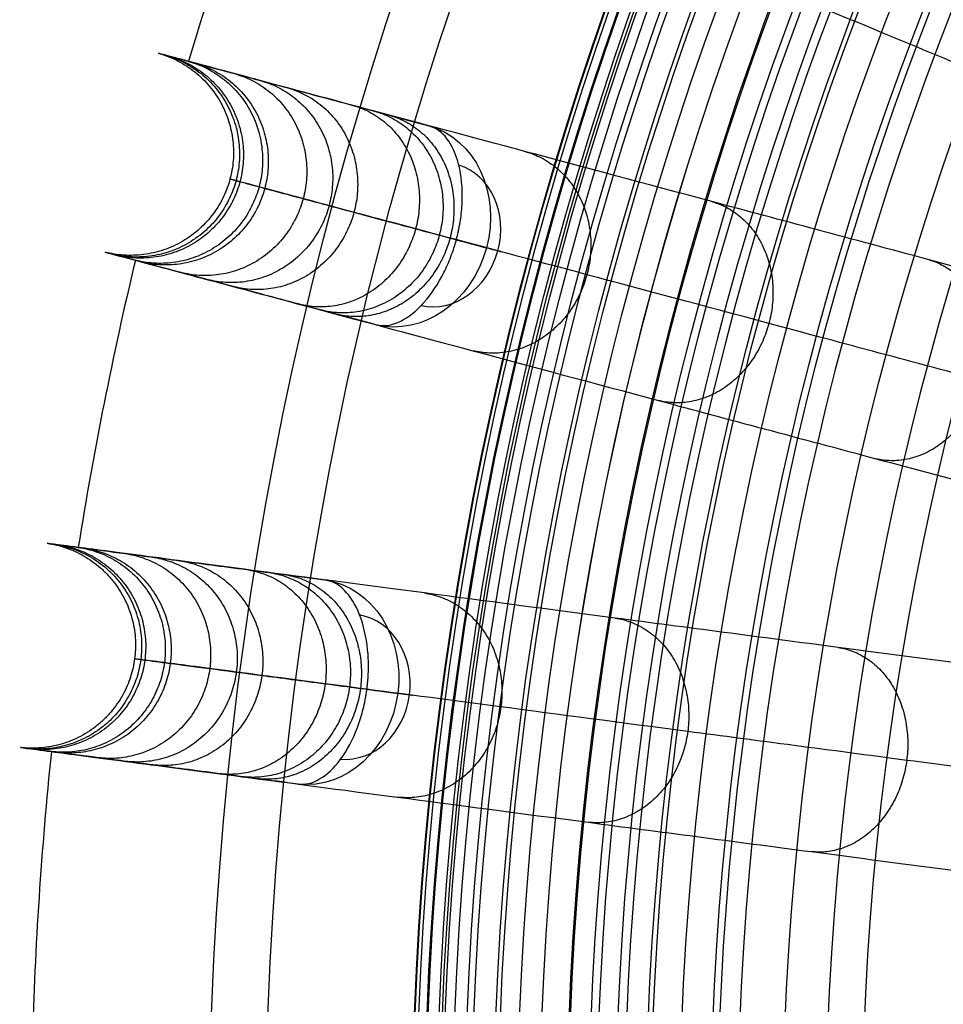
# Model space of a CAD drawing. Header units: millimetres. Extents: x -683 to -355, y -164 to 164.
# Tile 15 of 47: x -682 to -643, y 6 to 48. Entities that reach past the tile are written whole.
import ezdxf

# ---------------------------------------------------------------- set-up
doc = ezdxf.new("R2010")
doc.units = ezdxf.units.MM
doc.layers.add('Ø30', color=7, linetype='Continuous', true_color=0xc80000)

msp = doc.modelspace()

# ---------------------------------------------------------------- linework, layer by layer
at = {"layer": 'Ø30'}
for centre, radius in [((-518.913, 0, 247.279), 155.372), ((-518.913, 0, 244.802), 152.959), ((-518.913, 0, 163.153), 146.693), ((-518.913, 0, 157.442), 146.667), ((-518.913, 0, 167.582), 146.509), ((-518.913, 0, 171.92), 146.154), ((-518.913, 0, 149.261), 146.109), ((-518.913, 0, 176.142), 145.636), ((-518.913, 0, 144.531), 145.497), ((-518.913, 0, 220.268), 145.377), ((-518.913, 0, 180.221), 144.963), ((-518.913, 0, 138.679), 144.436), ((-518.913, 0, 184.133), 144.148), ((-518.913, 0, 187.85), 143.203), ((-518.913, 0, 132.703), 143.013), ((-518.913, 0, 191.174), 142.198), ((-518.913, 0, 126.678), 141.241), ((-518.913, 0, 193.92), 141.238), ((-518.913, 0, 196.939), 140.019), ((-518.913, 0, 120.62), 139.131), ((-518.913, 0, 199.549), 138.797), ((-518.913, 0, 201.094), 137.981), ((-518.913, 0, 114.533), 136.687), ((-518.913, 0, 203.795), 136.485), ((-518.913, 0, 233.043), 135.245), ((-518.913, 0, 108.426), 133.919), ((-518.913, 0, 204.972), 133.63), ((-518.913, 0, 102.304), 130.835), ((-518.913, 0, 96.176), 127.445)]:
    msp.add_circle(centre, radius, dxfattribs=at)
at = {"layer": 'Ø30', "extrusion": (0, 0, -1)}
for centre, radius in [((518.913, 0, -264.322), 140.09), ((518.913, 0, -264.322), 137.615), ((518.913, 0, -263.15), 132.777), ((518.913, 0, -259.893), 129.011)]:
    msp.add_circle(centre, radius, dxfattribs=at)
at = {"layer": 'Ø30'}
for start, end in [(159.04858, 163.45142), (166.54858, 170.95142), (174.04858, 178.45142)]:
    msp.add_arc((-518.913, 0, 142.413), 162.998, start, end, dxfattribs=at)
at = {"layer": 'Ø30', "extrusion": (-0.499105, 0.133735, -0.85616)}
for start, end in [(180.7094, 270), (270, 359.2906)]:
    msp.add_arc((134.305, 668.824, 156.667), 4.405, start, end, dxfattribs=at)
at = {"layer": 'Ø30', "extrusion": (0.499105, -0.133735, 0.85616)}
for start, end in [(270, 357.784), (182.216, 270)]:
    msp.add_arc((-134.305, 668.824, -153.552), 3.115, start, end, dxfattribs=at)
at = {"layer": 'Ø30', "extrusion": (0.258819, 0.965926, 1.65038e-15)}
msp.add_arc((653.572, 211.457, -134.305), 4.405, 123.6054, 211.114, dxfattribs=at)
at = {"layer": 'Ø30', "extrusion": (-0.512291, 0.067444, -0.85616)}
for start, end in [(180.7094, 270), (270, 359.2906)]:
    msp.add_arc((67.732, 680.162, 163.51), 4.405, start, end, dxfattribs=at)
at = {"layer": 'Ø30', "extrusion": (0.512291, -0.067444, 0.85616)}
for start, end in [(270, 357.784), (182.216, 270)]:
    msp.add_arc((-67.732, 680.162, -160.394), 3.115, start, end, dxfattribs=at)
at = {"layer": 'Ø30', "extrusion": (0.130526, 0.991445, 4.1498e-16)}
msp.add_arc((666.814, 211.457, -67.732), 4.405, 123.6054, 211.114, dxfattribs=at)
at = {"layer": 'Ø30'}
for points, knots in [([(-598.025, 45.676, 29.551), (-601.802, 47.856, 33.903), (-609.11, 52.075, 42.712), (-619.337, 57.98, 56.38), (-628.617, 63.338, 70.346), (-636.826, 68.077, 84.559), (-643.844, 72.129, 98.973), (-649.551, 75.424, 113.539), (-653.83, 77.894, 128.214), (-656.249, 79.291, 141.261), (-657.287, 79.891, 152.546), (-657.517, 80.023, 161.997), (-657.137, 79.804, 171.216), (-656.193, 79.259, 180.072), (-654.73, 78.414, 188.427), (-652.798, 77.299, 196.142), (-650.806, 76.149, 202.034), (-649.016, 75.115, 206.287), (-648.066, 74.567, 208.246), (-647.577, 74.285, 209.181)], [0, 0, 0, 0, 21.206687, 42.000163, 62.298384, 82.041442, 101.198015, 119.773444, 137.819283, 155.44352, 166.748088, 177.876049, 188.747485, 199.274348, 209.364632, 218.926927, 227.876161, 232.097972, 236.141838, 236.141838, 236.141838, 236.141838]), ([(-653.006, 72.332, 211.429), (-653.536, 72.638, 210.414), (-654.039, 72.928, 209.376), (-654.514, 73.203, 208.325), (-655.011, 73.49, 207.228), (-655.481, 73.761, 206.112), (-655.924, 74.017, 204.984), (-656.394, 74.288, 203.789), (-656.836, 74.544, 202.577), (-657.667, 75.024, 200.134), (-658.058, 75.249, 198.899), (-658.424, 75.46, 197.657), (-659.206, 75.912, 195.004), (-659.883, 76.303, 192.296), (-660.463, 76.638, 189.576), (-661.076, 76.991, 186.703), (-661.586, 77.286, 183.79), (-661.998, 77.524, 180.871), (-662.429, 77.772, 177.824), (-662.756, 77.962, 174.749), (-662.985, 78.094, 171.673), (-663.221, 78.23, 168.495), (-663.352, 78.306, 165.301), (-663.38, 78.322, 162.112), (-663.409, 78.339, 158.847), (-663.33, 78.293, 155.576), (-663.142, 78.184, 152.318), (-662.95, 78.074, 149.008), (-662.646, 77.898, 145.703), (-662.225, 77.655, 142.422), (-662.225, 77.655, 142.419), (-662.225, 77.655, 142.416), (-662.224, 77.655, 142.413), (-661.568, 77.276, 137.295), (-660.629, 76.734, 132.235), (-659.446, 76.05, 127.246), (-658.234, 75.351, 122.135), (-656.768, 74.504, 117.108), (-655.091, 73.536, 112.177), (-653.365, 72.54, 107.102), (-651.415, 71.413, 102.125), (-649.285, 70.184, 97.259), (-647.089, 68.916, 92.242), (-644.697, 67.535, 87.33), (-642.154, 66.067, 82.537), (-639.533, 64.553, 77.597), (-636.741, 62.942, 72.765), (-633.822, 61.256, 68.054), (-630.821, 59.524, 63.21), (-627.672, 57.706, 58.473), (-624.415, 55.826, 53.854), (-621.079, 53.899, 49.123), (-617.615, 51.899, 44.496), (-614.059, 49.846, 39.983), (-610.432, 47.752, 35.38), (-606.694, 45.594, 30.877), (-602.878, 43.391, 26.484)], [0, 0, 0, 0, 4.040828, 4.040828, 4.040828, 8.259644, 8.259644, 8.259644, 12.731241, 12.731241, 17.203384, 17.203384, 17.203384, 26.762643, 26.762643, 26.762643, 36.850305, 36.850305, 36.850305, 47.374726, 47.374726, 47.374726, 58.243746, 58.243746, 58.243746, 69.369292, 69.369292, 69.369292, 80.671791, 80.671791, 80.671791, 80.681377, 80.681377, 80.681377, 98.298559, 98.298559, 98.298559, 116.345926, 116.345926, 116.345926, 134.921722, 134.921722, 134.921722, 154.078377, 154.078377, 154.078377, 173.820712, 173.820712, 173.820712, 194.117895, 194.117895, 194.117895, 214.910076, 214.910076, 214.910076, 236.114875, 236.114875, 236.114875, 236.114875]), ([(-604.452, 40.199, 26.484), (-608.523, 41.886, 30.877), (-612.511, 43.537, 35.38), (-616.38, 45.14, 39.983), (-620.173, 46.711, 44.496), (-623.869, 48.242, 49.123), (-627.428, 49.716, 53.854), (-630.902, 51.155, 58.473), (-634.261, 52.547, 63.21), (-637.463, 53.873, 68.054), (-640.577, 55.163, 72.765), (-643.555, 56.396, 77.597), (-646.351, 57.555, 82.537), (-649.065, 58.679, 87.33), (-651.617, 59.736, 92.242), (-653.959, 60.706, 97.259), (-656.231, 61.647, 102.125), (-658.312, 62.509, 107.102), (-660.153, 63.271, 112.177), (-661.942, 64.012, 117.108), (-663.506, 64.66, 122.135), (-664.799, 65.196, 127.246), (-666.061, 65.719, 132.235), (-667.063, 66.134, 137.295), (-667.763, 66.424, 142.413), (-667.763, 66.424, 142.416), (-667.764, 66.424, 142.419), (-667.764, 66.424, 142.422), (-668.213, 66.61, 145.703), (-668.537, 66.744, 149.008), (-668.741, 66.829, 152.318), (-668.942, 66.912, 155.576), (-669.027, 66.947, 158.847), (-668.996, 66.934, 162.112), (-668.966, 66.922, 165.301), (-668.826, 66.864, 168.495), (-668.574, 66.76, 171.673), (-668.33, 66.659, 174.749), (-667.981, 66.514, 177.824), (-667.522, 66.324, 180.871), (-667.081, 66.141, 183.79), (-666.538, 65.916, 186.703), (-665.884, 65.645, 189.576), (-665.265, 65.389, 192.296), (-664.543, 65.09, 195.004), (-663.709, 64.744, 197.657), (-663.318, 64.583, 198.899), (-662.902, 64.41, 200.134), (-662.015, 64.043, 202.577), (-661.543, 63.847, 203.789), (-661.041, 63.639, 204.984), (-660.568, 63.444, 206.112), (-660.068, 63.236, 207.228), (-659.538, 63.017, 208.325), (-659.03, 62.807, 209.376), (-658.494, 62.584, 210.414), (-657.929, 62.35, 211.429)], [0, 0, 0, 0, 21.204799, 21.204799, 21.204799, 41.99698, 41.99698, 41.99698, 62.294163, 62.294163, 62.294163, 82.036498, 82.036498, 82.036498, 101.193153, 101.193153, 101.193153, 119.768949, 119.768949, 119.768949, 137.816316, 137.816316, 137.816316, 155.433498, 155.433498, 155.433498, 155.443084, 155.443084, 155.443084, 166.745582, 166.745582, 166.745582, 177.871129, 177.871129, 177.871129, 188.740149, 188.740149, 188.740149, 199.26457, 199.26457, 199.26457, 209.352232, 209.352232, 209.352232, 218.911491, 218.911491, 218.911491, 223.383634, 223.383634, 227.855231, 227.855231, 227.855231, 232.074047, 232.074047, 232.074047, 236.114875, 236.114875, 236.114875, 236.114875]), ([(-603.31, 34.959, 29.551), (-607.34, 36.628, 33.903), (-615.135, 39.857, 42.712), (-626.046, 44.376, 56.38), (-635.946, 48.477, 70.346), (-644.704, 52.104, 84.559), (-652.19, 55.205, 98.973), (-658.278, 57.727, 113.539), (-662.843, 59.618, 128.214), (-665.423, 60.687, 141.261), (-666.531, 61.146, 152.546), (-666.776, 61.247, 161.997), (-666.371, 61.079, 171.216), (-665.364, 60.662, 180.072), (-663.803, 60.016, 188.427), (-661.742, 59.162, 196.142), (-659.617, 58.282, 202.034), (-657.708, 57.491, 206.287), (-656.694, 57.071, 208.246), (-656.173, 56.855, 209.181)], [0, 0, 0, 0, 21.206687, 42.000163, 62.298384, 82.041442, 101.198015, 119.773444, 137.819283, 155.44352, 166.748088, 177.876049, 188.747485, 199.274348, 209.364632, 218.926927, 227.876161, 232.097972, 236.141838, 236.141838, 236.141838, 236.141838]), ([(-661.3, 54.211, 211.429), (-661.866, 54.445, 210.414), (-662.402, 54.667, 209.376), (-662.909, 54.877, 208.325), (-663.439, 55.097, 207.228), (-663.94, 55.304, 206.112), (-664.413, 55.5, 204.984), (-664.914, 55.708, 203.789), (-665.386, 55.903, 202.577), (-666.273, 56.271, 200.134), (-666.69, 56.443, 198.899), (-667.08, 56.605, 197.657), (-667.914, 56.95, 195.004), (-668.637, 57.25, 192.296), (-669.256, 57.506, 189.576), (-669.909, 57.777, 186.703), (-670.453, 58.002, 183.79), (-670.893, 58.184, 180.871), (-671.352, 58.375, 177.824), (-671.702, 58.519, 174.749), (-671.946, 58.62, 171.673), (-672.197, 58.725, 168.495), (-672.338, 58.783, 165.301), (-672.368, 58.795, 162.112), (-672.398, 58.808, 158.847), (-672.314, 58.773, 155.576), (-672.113, 58.69, 152.318), (-671.909, 58.605, 149.008), (-671.584, 58.471, 145.703), (-671.135, 58.285, 142.422), (-671.135, 58.285, 142.419), (-671.135, 58.284, 142.416), (-671.134, 58.284, 142.413), (-670.434, 57.994, 137.295), (-669.433, 57.579, 132.235), (-668.17, 57.057, 127.246), (-666.878, 56.521, 122.135), (-665.313, 55.873, 117.108), (-663.524, 55.132, 112.177), (-661.683, 54.37, 107.102), (-659.602, 53.508, 102.125), (-657.331, 52.567, 97.259), (-654.988, 51.596, 92.242), (-652.436, 50.539, 87.33), (-649.723, 49.415, 82.537), (-646.927, 48.257, 77.597), (-643.949, 47.024, 72.765), (-640.835, 45.734, 68.054), (-637.633, 44.408, 63.21), (-634.274, 43.016, 58.473), (-630.799, 41.577, 53.854), (-627.24, 40.103, 49.123), (-623.545, 38.572, 44.496), (-619.751, 37.001, 39.983), (-615.882, 35.398, 35.38), (-611.895, 33.747, 30.877), (-607.823, 32.06, 26.484)], [0, 0, 0, 0, 4.040828, 4.040828, 4.040828, 8.259644, 8.259644, 8.259644, 12.731241, 12.731241, 17.203384, 17.203384, 17.203384, 26.762643, 26.762643, 26.762643, 36.850305, 36.850305, 36.850305, 47.374726, 47.374726, 47.374726, 58.243746, 58.243746, 58.243746, 69.369292, 69.369292, 69.369292, 80.671791, 80.671791, 80.671791, 80.681377, 80.681377, 80.681377, 98.298559, 98.298559, 98.298559, 116.345926, 116.345926, 116.345926, 134.921722, 134.921722, 134.921722, 154.078377, 154.078377, 154.078377, 173.820712, 173.820712, 173.820712, 194.117895, 194.117895, 194.117895, 214.910076, 214.910076, 214.910076, 236.114875, 236.114875, 236.114875, 236.114875]), ([(-608.967, 28.69, 26.484), (-613.224, 29.831, 30.877), (-617.393, 30.948, 35.38), (-621.438, 32.032, 39.983), (-625.404, 33.094, 44.496), (-629.268, 34.13, 49.123), (-632.989, 35.127, 53.854), (-636.621, 36.1, 58.473), (-640.133, 37.041, 63.21), (-643.481, 37.938, 68.054), (-646.736, 38.811, 72.765), (-649.85, 39.645, 77.597), (-652.774, 40.428, 82.537), (-655.61, 41.188, 87.33), (-658.278, 41.903, 92.242), (-660.728, 42.56, 97.259), (-663.103, 43.196, 102.125), (-665.278, 43.779, 107.102), (-667.203, 44.295, 112.177), (-669.073, 44.796, 117.108), (-670.709, 45.234, 122.135), (-672.061, 45.596, 127.246), (-673.38, 45.95, 132.235), (-674.428, 46.23, 137.295), (-675.159, 46.427, 142.413), (-675.16, 46.427, 142.416), (-675.16, 46.427, 142.419), (-675.161, 46.427, 142.422), (-675.63, 46.553, 145.703), (-675.969, 46.643, 149.008), (-676.183, 46.701, 152.318), (-676.393, 46.757, 155.576), (-676.481, 46.781, 158.847), (-676.449, 46.772, 162.112), (-676.418, 46.764, 165.301), (-676.271, 46.724, 168.495), (-676.008, 46.654, 171.673), (-675.753, 46.586, 174.749), (-675.387, 46.488, 177.824), (-674.907, 46.359, 180.871), (-674.447, 46.236, 183.79), (-673.878, 46.083, 186.703), (-673.195, 45.9, 189.576), (-672.548, 45.727, 192.296), (-671.793, 45.524, 195.004), (-670.921, 45.291, 197.657), (-670.512, 45.181, 198.899), (-670.077, 45.065, 200.134), (-669.15, 44.816, 202.577), (-668.656, 44.684, 203.789), (-668.132, 44.544, 204.984), (-667.638, 44.411, 206.112), (-667.114, 44.271, 207.228), (-666.56, 44.122, 208.325), (-666.029, 43.98, 209.376), (-665.469, 43.83, 210.414), (-664.878, 43.672, 211.429)], [0, 0, 0, 0, 21.204799, 21.204799, 21.204799, 41.99698, 41.99698, 41.99698, 62.294163, 62.294163, 62.294163, 82.036498, 82.036498, 82.036498, 101.193153, 101.193153, 101.193153, 119.768949, 119.768949, 119.768949, 137.816316, 137.816316, 137.816316, 155.433498, 155.433498, 155.433498, 155.443084, 155.443084, 155.443084, 166.745582, 166.745582, 166.745582, 177.871129, 177.871129, 177.871129, 188.740149, 188.740149, 188.740149, 199.26457, 199.26457, 199.26457, 209.352232, 209.352232, 209.352232, 218.911491, 218.911491, 218.911491, 223.383634, 223.383634, 227.855231, 227.855231, 227.855231, 232.074047, 232.074047, 232.074047, 236.114875, 236.114875, 236.114875, 236.114875]), ([(-663.708, 38.798, 215.126), (-663.691, 38.859, 215.126), (-663.675, 38.921, 215.125), (-663.66, 38.983, 215.123), (-663.645, 39.045, 215.121), (-663.631, 39.107, 215.117), (-663.604, 39.231, 215.108), (-663.592, 39.294, 215.103), (-663.557, 39.48, 215.082), (-663.536, 39.605, 215.064), (-663.485, 39.978, 214.997), (-663.464, 40.225, 214.934), (-663.456, 40.467, 214.854), (-663.438, 41.018, 214.672), (-663.489, 41.536, 214.404), (-663.603, 41.992, 214.062), (-663.716, 42.447, 213.721), (-663.888, 42.829, 213.315), (-664.108, 43.118, 212.863), (-664.327, 43.406, 212.412), (-664.589, 43.594, 211.925), (-664.878, 43.672, 211.429)], [0, 0, 0, 0, 0.217298, 0.217298, 0.217298, 0.434342, 0.434342, 0.651386, 0.651386, 1.085525, 1.085525, 1.954213, 1.954213, 1.954213, 3.937468, 3.937468, 3.937468, 5.915593, 5.915593, 5.915593, 7.892081, 7.892081, 7.892081, 7.892081]), ([(-607.151, 23.643, 29.551), (-611.364, 24.772, 33.903), (-619.515, 26.956, 42.712), (-630.922, 30.013, 56.38), (-641.272, 32.786, 70.346), (-650.428, 35.239, 84.559), (-658.256, 37.337, 98.973), (-664.621, 39.042, 113.539), (-669.393, 40.321, 128.214), (-672.091, 41.044, 141.261), (-673.25, 41.354, 152.546), (-673.506, 41.423, 161.997), (-673.082, 41.31, 171.216), (-672.029, 41.027, 180.072), (-670.397, 40.59, 188.427), (-668.243, 40.013, 196.142), (-666.021, 39.417, 202.034), (-664.024, 38.883, 206.287), (-662.964, 38.598, 208.246), (-662.42, 38.453, 209.181)], [0, 0, 0, 0, 21.206687, 42.000163, 62.298384, 82.041442, 101.198015, 119.773444, 137.819283, 155.44352, 166.748088, 177.876049, 188.747485, 199.274348, 209.364632, 218.926927, 227.876161, 232.097972, 236.141838, 236.141838, 236.141838, 236.141838]), ([(-667.158, 35.162, 211.429), (-666.869, 35.084, 211.925), (-666.548, 35.116, 212.412), (-666.214, 35.256, 212.863), (-665.88, 35.396, 213.315), (-665.539, 35.642, 213.721), (-665.214, 35.979, 214.062), (-664.888, 36.317, 214.404), (-664.585, 36.74, 214.672), (-664.324, 37.226, 214.854), (-664.21, 37.44, 214.934), (-664.105, 37.664, 214.997), (-663.963, 38.013, 215.064), (-663.918, 38.131, 215.082), (-663.855, 38.31, 215.103), (-663.835, 38.37, 215.108), (-663.796, 38.491, 215.117), (-663.777, 38.552, 215.121), (-663.759, 38.613, 215.123), (-663.741, 38.675, 215.125), (-663.724, 38.736, 215.126), (-663.708, 38.798, 215.126)], [0, 0, 0, 0, 1.976488, 1.976488, 1.976488, 3.954613, 3.954613, 3.954613, 5.937868, 5.937868, 5.937868, 6.806556, 6.806556, 7.240695, 7.240695, 7.457739, 7.457739, 7.674783, 7.674783, 7.674783, 7.892081, 7.892081, 7.892081, 7.892081]), ([(-667.158, 35.162, 211.429), (-667.749, 35.32, 210.414), (-668.31, 35.47, 209.376), (-668.84, 35.613, 208.325), (-669.394, 35.761, 207.228), (-669.918, 35.901, 206.112), (-670.412, 36.034, 204.984), (-670.936, 36.174, 203.789), (-671.43, 36.306, 202.577), (-672.357, 36.555, 200.134), (-672.793, 36.672, 198.899), (-673.201, 36.781, 197.657), (-674.073, 37.015, 195.004), (-674.829, 37.217, 192.296), (-675.476, 37.39, 189.576), (-676.159, 37.574, 186.703), (-676.727, 37.726, 183.79), (-677.187, 37.849, 180.871), (-677.668, 37.978, 177.824), (-678.033, 38.076, 174.749), (-678.288, 38.144, 171.673), (-678.551, 38.215, 168.495), (-678.698, 38.254, 165.301), (-678.729, 38.262, 162.112), (-678.761, 38.271, 158.847), (-678.673, 38.247, 155.576), (-678.463, 38.191, 152.318), (-678.249, 38.134, 149.008), (-677.91, 38.043, 145.703), (-677.441, 37.917, 142.422), (-677.44, 37.917, 142.419), (-677.44, 37.917, 142.416), (-677.44, 37.917, 142.413), (-676.708, 37.721, 137.295), (-675.661, 37.44, 132.235), (-674.341, 37.086, 127.246), (-672.989, 36.724, 122.135), (-671.354, 36.286, 117.108), (-669.483, 35.785, 112.177), (-667.558, 35.269, 107.102), (-665.383, 34.686, 102.125), (-663.008, 34.05, 97.259), (-660.559, 33.394, 92.242), (-657.89, 32.679, 87.33), (-655.054, 31.918, 82.537), (-652.13, 31.135, 77.597), (-649.017, 30.301, 72.765), (-645.761, 29.429, 68.054), (-642.414, 28.532, 63.21), (-638.901, 27.591, 58.473), (-635.269, 26.617, 53.854), (-631.548, 25.62, 49.123), (-627.684, 24.585, 44.496), (-623.718, 23.522, 39.983), (-619.673, 22.438, 35.38), (-615.504, 21.321, 30.877), (-611.247, 20.181, 26.484)], [0, 0, 0, 0, 4.040828, 4.040828, 4.040828, 8.259644, 8.259644, 8.259644, 12.731241, 12.731241, 17.203384, 17.203384, 17.203384, 26.762643, 26.762643, 26.762643, 36.850305, 36.850305, 36.850305, 47.374726, 47.374726, 47.374726, 58.243746, 58.243746, 58.243746, 69.369292, 69.369292, 69.369292, 80.671791, 80.671791, 80.671791, 80.681377, 80.681377, 80.681377, 98.298559, 98.298559, 98.298559, 116.345926, 116.345926, 116.345926, 134.921722, 134.921722, 134.921722, 154.078377, 154.078377, 154.078377, 173.820712, 173.820712, 173.820712, 194.117895, 194.117895, 194.117895, 214.910076, 214.910076, 214.910076, 236.114875, 236.114875, 236.114875, 236.114875]), ([(-611.942, 16.69, 26.484), (-616.311, 17.265, 30.877), (-620.59, 17.829, 35.38), (-624.742, 18.375, 39.983), (-628.813, 18.911, 44.496), (-632.778, 19.434, 49.123), (-636.598, 19.936, 53.854), (-640.326, 20.427, 58.473), (-643.931, 20.902, 63.21), (-647.367, 21.354, 68.054), (-650.709, 21.794, 72.765), (-653.905, 22.215, 77.597), (-656.905, 22.61, 82.537), (-659.817, 22.993, 87.33), (-662.556, 23.354, 92.242), (-665.07, 23.685, 97.259), (-667.507, 24.006, 102.125), (-669.74, 24.3, 107.102), (-671.716, 24.56, 112.177), (-673.636, 24.813, 117.108), (-675.315, 25.034, 122.135), (-676.702, 25.216, 127.246), (-678.057, 25.395, 132.235), (-679.131, 25.536, 137.295), (-679.883, 25.635, 142.413), (-679.883, 25.635, 142.416), (-679.883, 25.635, 142.419), (-679.884, 25.635, 142.422), (-680.365, 25.699, 145.703), (-680.714, 25.744, 149.008), (-680.933, 25.773, 152.318), (-681.148, 25.802, 155.576), (-681.239, 25.814, 158.847), (-681.206, 25.809, 162.112), (-681.174, 25.805, 165.301), (-681.023, 25.785, 168.495), (-680.753, 25.75, 171.673), (-680.492, 25.715, 174.749), (-680.117, 25.666, 177.824), (-679.624, 25.601, 180.871), (-679.151, 25.539, 183.79), (-678.568, 25.462, 186.703), (-677.867, 25.37, 189.576), (-677.203, 25.282, 192.296), (-676.427, 25.18, 195.004), (-675.532, 25.062, 197.657), (-675.113, 25.007, 198.899), (-674.666, 24.948, 200.134), (-673.714, 24.823, 202.577), (-673.208, 24.756, 203.789), (-672.67, 24.685, 204.984), (-672.162, 24.619, 206.112), (-671.625, 24.548, 207.228), (-671.056, 24.473, 208.325), (-670.511, 24.401, 209.376), (-669.936, 24.326, 210.414), (-669.329, 24.246, 211.429)], [0, 0, 0, 0, 21.204799, 21.204799, 21.204799, 41.99698, 41.99698, 41.99698, 62.294163, 62.294163, 62.294163, 82.036498, 82.036498, 82.036498, 101.193153, 101.193153, 101.193153, 119.768949, 119.768949, 119.768949, 137.816316, 137.816316, 137.816316, 155.433498, 155.433498, 155.433498, 155.443084, 155.443084, 155.443084, 166.745582, 166.745582, 166.745582, 177.871129, 177.871129, 177.871129, 188.740149, 188.740149, 188.740149, 199.26457, 199.26457, 199.26457, 209.352232, 209.352232, 209.352232, 218.911491, 218.911491, 218.911491, 223.383634, 223.383634, 227.855231, 227.855231, 227.855231, 232.074047, 232.074047, 232.074047, 236.114875, 236.114875, 236.114875, 236.114875]), ([(-667.533, 19.566, 215.126), (-667.525, 19.629, 215.126), (-667.517, 19.693, 215.125), (-667.51, 19.756, 215.123), (-667.504, 19.82, 215.121), (-667.498, 19.883, 215.117), (-667.487, 20.01, 215.108), (-667.483, 20.073, 215.103), (-667.472, 20.263, 215.082), (-667.468, 20.389, 215.064), (-667.466, 20.765, 214.997), (-667.478, 21.013, 214.934), (-667.502, 21.254, 214.854), (-667.556, 21.802, 214.672), (-667.674, 22.31, 214.404), (-667.846, 22.747, 214.062), (-668.017, 23.183, 213.721), (-668.238, 23.54, 213.315), (-668.494, 23.797, 212.863), (-668.749, 24.054, 212.412), (-669.033, 24.207, 211.925), (-669.329, 24.246, 211.429)], [0, 0, 0, 0, 0.217298, 0.217298, 0.217298, 0.434342, 0.434342, 0.651386, 0.651386, 1.085525, 1.085525, 1.954213, 1.954213, 1.954213, 3.937468, 3.937468, 3.937468, 5.915593, 5.915593, 5.915593, 7.892081, 7.892081, 7.892081, 7.892081]), ([(-609.482, 11.924, 29.551), (-613.807, 12.493, 33.903), (-622.172, 13.594, 42.712), (-633.881, 15.136, 56.38), (-644.505, 16.534, 70.346), (-653.903, 17.772, 84.559), (-661.937, 18.83, 98.973), (-668.47, 19.69, 113.539), (-673.368, 20.334, 128.214), (-676.138, 20.699, 141.261), (-677.327, 20.856, 152.546), (-677.59, 20.89, 161.997), (-677.155, 20.833, 171.216), (-676.074, 20.691, 180.072), (-674.399, 20.47, 188.427), (-672.188, 20.179, 196.142), (-669.907, 19.879, 202.034), (-667.858, 19.609, 206.287), (-666.77, 19.466, 208.246), (-666.211, 19.392, 209.181)], [0, 0, 0, 0, 21.206687, 42.000163, 62.298384, 82.041442, 101.198015, 119.773444, 137.819283, 155.44352, 166.748088, 177.876049, 188.747485, 199.274348, 209.364632, 218.926927, 227.876161, 232.097972, 236.141838, 236.141838, 236.141838, 236.141838]), ([(-670.479, 15.511, 211.429), (-670.183, 15.472, 211.925), (-669.869, 15.546, 212.412), (-669.556, 15.728, 212.863), (-669.243, 15.91, 213.315), (-668.937, 16.198, 213.721), (-668.659, 16.575, 214.062), (-668.379, 16.952, 214.404), (-668.134, 17.412, 214.672), (-667.939, 17.928, 214.854), (-667.854, 18.155, 214.934), (-667.779, 18.391, 214.997), (-667.684, 18.755, 215.064), (-667.655, 18.878, 215.082), (-667.616, 19.064, 215.103), (-667.604, 19.126, 215.108), (-667.581, 19.251, 215.117), (-667.57, 19.314, 215.121), (-667.56, 19.377, 215.123), (-667.55, 19.44, 215.125), (-667.541, 19.503, 215.126), (-667.533, 19.566, 215.126)], [0, 0, 0, 0, 1.976488, 1.976488, 1.976488, 3.954613, 3.954613, 3.954613, 5.937868, 5.937868, 5.937868, 6.806556, 6.806556, 7.240695, 7.240695, 7.457739, 7.457739, 7.674783, 7.674783, 7.674783, 7.892081, 7.892081, 7.892081, 7.892081]), ([(-670.479, 15.511, 211.429), (-671.086, 15.591, 210.414), (-671.661, 15.667, 209.376), (-672.206, 15.738, 208.325), (-672.774, 15.813, 207.228), (-673.312, 15.884, 206.112), (-673.82, 15.951, 204.984), (-674.357, 16.022, 203.789), (-674.864, 16.088, 202.577), (-675.816, 16.214, 200.134), (-676.263, 16.273, 198.899), (-676.682, 16.328, 197.657), (-677.577, 16.446, 195.004), (-678.353, 16.548, 192.296), (-679.017, 16.635, 189.576), (-679.718, 16.727, 186.703), (-680.301, 16.804, 183.79), (-680.774, 16.866, 180.871), (-681.266, 16.931, 177.824), (-681.642, 16.981, 174.749), (-681.903, 17.015, 171.673), (-682.173, 17.051, 168.495), (-682.324, 17.07, 165.301), (-682.356, 17.075, 162.112), (-682.389, 17.079, 158.847), (-682.298, 17.067, 155.576), (-682.083, 17.039, 152.318), (-681.864, 17.01, 149.008), (-681.515, 16.964, 145.703), (-681.034, 16.901, 142.422), (-681.033, 16.901, 142.419), (-681.033, 16.901, 142.416), (-681.033, 16.9, 142.413), (-680.281, 16.802, 137.295), (-679.207, 16.66, 132.235), (-677.852, 16.482, 127.246), (-676.464, 16.299, 122.135), (-674.786, 16.078, 117.108), (-672.866, 15.825, 112.177), (-670.89, 15.565, 107.102), (-668.657, 15.271, 102.125), (-666.219, 14.95, 97.259), (-663.706, 14.619, 92.242), (-660.967, 14.259, 87.33), (-658.055, 13.875, 82.537), (-655.055, 13.48, 77.597), (-651.859, 13.06, 72.765), (-648.517, 12.62, 68.054), (-645.081, 12.167, 63.21), (-641.476, 11.693, 58.473), (-637.748, 11.202, 53.854), (-633.928, 10.699, 49.123), (-629.963, 10.177, 44.496), (-625.892, 9.641, 39.983), (-621.739, 9.095, 35.38), (-617.461, 8.531, 30.877), (-613.091, 7.956, 26.484)], [0, 0, 0, 0, 4.040828, 4.040828, 4.040828, 8.259644, 8.259644, 8.259644, 12.731241, 12.731241, 17.203384, 17.203384, 17.203384, 26.762643, 26.762643, 26.762643, 36.850305, 36.850305, 36.850305, 47.374726, 47.374726, 47.374726, 58.243746, 58.243746, 58.243746, 69.369292, 69.369292, 69.369292, 80.671791, 80.671791, 80.671791, 80.681377, 80.681377, 80.681377, 98.298559, 98.298559, 98.298559, 116.345926, 116.345926, 116.345926, 134.921722, 134.921722, 134.921722, 154.078377, 154.078377, 154.078377, 173.820712, 173.820712, 173.820712, 194.117895, 194.117895, 194.117895, 214.910076, 214.910076, 214.910076, 236.114875, 236.114875, 236.114875, 236.114875])]:
    msp.add_open_spline(points, degree=3, knots=knots, dxfattribs=at)
for points, weights, knots in [([(-676.449, 46.772, 162.112), (-672.266, 45.591, 162.068), (-673.391, 41.392, 162.068), (-674.516, 37.194, 162.068), (-678.729, 38.262, 162.112)], [0.994515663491, 0.709875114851, 1, 0.709875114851, 0.994515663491], [7.928215, 7.928215, 7.928215, 15.707963, 15.707963, 23.487712, 23.487712, 23.487712]), ([(-676.183, 46.701, 152.318), (-672.009, 45.522, 152.608), (-673.134, 41.323, 152.608), (-674.259, 37.125, 152.608), (-678.463, 38.191, 152.318)], [0.994518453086, 0.709873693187, 1, 0.709873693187, 0.994518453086], [7.928177, 7.928177, 7.928177, 15.707963, 15.707963, 23.48775, 23.48775, 23.48775]), ([(-676.008, 46.654, 171.673), (-671.84, 45.477, 171.301), (-672.965, 41.278, 171.301), (-674.09, 37.079, 171.301), (-678.288, 38.144, 171.673)], [0.994520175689, 0.709872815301, 1, 0.709872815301, 0.994520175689], [7.928153, 7.928153, 7.928153, 15.707963, 15.707963, 23.487773, 23.487773, 23.487773]), ([(-675.161, 46.427, 142.422), (-671.023, 45.258, 143.059), (-672.148, 41.059, 143.059), (-673.273, 36.861, 143.059), (-677.441, 37.917, 142.422)], [0.994519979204, 0.709872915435, 1, 0.709872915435, 0.994519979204], [7.928156, 7.928156, 7.928156, 15.707963, 15.707963, 23.487771, 23.487771, 23.487771]), ([(-674.907, 46.359, 180.871), (-670.779, 45.193, 180.171), (-671.904, 40.994, 180.171), (-673.029, 36.795, 180.171), (-677.187, 37.849, 180.871)], [0.994533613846, 0.709865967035, 1, 0.709865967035, 0.994533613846], [7.92797, 7.92797, 7.92797, 15.707963, 15.707963, 23.487957, 23.487957, 23.487957]), ([(-673.195, 45.9, 189.576), (-669.133, 44.752, 188.536), (-670.259, 40.553, 188.536), (-671.384, 36.354, 188.536), (-675.476, 37.39, 189.576)], [0.994562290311, 0.709851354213, 1, 0.709851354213, 0.994562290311], [7.927578, 7.927578, 7.927578, 15.707963, 15.707963, 23.488349, 23.488349, 23.488349]), ([(-672.061, 45.596, 127.246), (-668.026, 44.455, 128.394), (-669.151, 40.256, 128.394), (-670.276, 36.057, 128.394), (-674.341, 37.086, 127.246)], [0.994559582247, 0.709852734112, 1, 0.709852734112, 0.994559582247], [7.927615, 7.927615, 7.927615, 15.707963, 15.707963, 23.488312, 23.488312, 23.488312]), ([(-670.921, 45.291, 197.657), (-666.96, 44.17, 196.256), (-668.086, 39.971, 196.256), (-669.211, 35.771, 196.256), (-673.201, 36.781, 197.657)], [0.994618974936, 0.709822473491, 1, 0.709822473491, 0.994618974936], [7.926803, 7.926803, 7.926803, 15.707963, 15.707963, 23.489123, 23.489123, 23.489123]), ([(-668.132, 44.544, 204.984), (-664.322, 43.465, 203.186), (-665.448, 39.264, 203.186), (-666.573, 35.063, 203.186), (-670.412, 36.034, 204.984)], [0.99473984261, 0.709760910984, 1, 0.709760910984, 0.99473984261], [7.925153, 7.925153, 7.925153, 15.707963, 15.707963, 23.490774, 23.490774, 23.490774]), ([(-667.203, 44.295, 112.177), (-663.31, 43.192, 113.766), (-664.435, 38.993, 113.766), (-665.56, 34.793, 113.766), (-669.483, 35.785, 112.177)], [0.994578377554, 0.7098431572, 1, 0.7098431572, 0.994578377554], [7.927358, 7.927358, 7.927358, 15.707963, 15.707963, 23.488569, 23.488569, 23.488569]), ([(-666.56, 44.122, 208.325), (-662.851, 43.072, 206.309), (-663.977, 38.87, 206.309), (-665.103, 34.668, 206.309), (-668.84, 35.613, 208.325)], [0.994812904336, 0.709723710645, 1, 0.709723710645, 0.994812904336], [7.924155, 7.924155, 7.924155, 15.707963, 15.707963, 23.491771, 23.491771, 23.491771]), ([(-660.728, 42.56, 97.259), (-656.995, 41.5, 99.22), (-658.12, 37.301, 99.22), (-659.245, 33.101, 99.22), (-663.008, 34.05, 97.259)], [0.994566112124, 0.709849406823, 1, 0.709849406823, 0.994566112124], [7.927526, 7.927526, 7.927526, 15.707963, 15.707963, 23.488401, 23.488401, 23.488401]), ([(-652.774, 40.428, 82.537), (-649.209, 39.413, 84.807), (-650.334, 35.214, 84.807), (-651.459, 31.016, 84.807), (-655.054, 31.918, 82.537)], [0.994503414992, 0.709881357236, 1, 0.709881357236, 0.994503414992], [7.928382, 7.928382, 7.928382, 15.707963, 15.707963, 23.487544, 23.487544, 23.487544]), ([(-643.481, 37.938, 68.054), (-640.083, 36.966, 70.581), (-641.207, 32.769, 70.581), (-642.332, 28.572, 70.581), (-645.761, 29.429, 68.054)], [0.994371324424, 0.709948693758, 1, 0.709948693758, 0.994371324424], [7.930188, 7.930188, 7.930188, 15.707963, 15.707963, 23.485739, 23.485739, 23.485739]), ([(-681.206, 25.809, 162.112), (-676.905, 25.184, 162.068), (-677.472, 20.875, 162.068), (-678.04, 16.565, 162.068), (-682.356, 17.075, 162.112)], [0.994515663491, 0.709875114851, 1, 0.709875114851, 0.994515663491], [7.928215, 7.928215, 7.928215, 15.707963, 15.707963, 23.487712, 23.487712, 23.487712]), ([(-680.933, 25.773, 152.318), (-676.641, 25.15, 152.608), (-677.208, 20.84, 152.608), (-677.776, 16.53, 152.608), (-682.083, 17.039, 152.318)], [0.994518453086, 0.709873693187, 1, 0.709873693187, 0.994518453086], [7.928177, 7.928177, 7.928177, 15.707963, 15.707963, 23.48775, 23.48775, 23.48775]), ([(-680.753, 25.75, 171.673), (-676.467, 25.127, 171.301), (-677.035, 20.817, 171.301), (-677.602, 16.508, 171.301), (-681.903, 17.015, 171.673)], [0.994520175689, 0.709872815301, 1, 0.709872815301, 0.994520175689], [7.928153, 7.928153, 7.928153, 15.707963, 15.707963, 23.487773, 23.487773, 23.487773]), ([(-679.884, 25.635, 142.422), (-675.629, 25.016, 143.059), (-676.196, 20.707, 143.059), (-676.764, 16.397, 143.059), (-681.034, 16.901, 142.422)], [0.994519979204, 0.709872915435, 1, 0.709872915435, 0.994519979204], [7.928156, 7.928156, 7.928156, 15.707963, 15.707963, 23.487771, 23.487771, 23.487771]), ([(-679.624, 25.601, 180.871), (-675.378, 24.983, 180.171), (-675.945, 20.674, 180.171), (-676.513, 16.364, 180.171), (-680.774, 16.866, 180.871)], [0.994533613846, 0.709865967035, 1, 0.709865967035, 0.994533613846], [7.92797, 7.92797, 7.92797, 15.707963, 15.707963, 23.487957, 23.487957, 23.487957]), ([(-677.867, 25.37, 189.576), (-673.69, 24.761, 188.536), (-674.257, 20.451, 188.536), (-674.824, 16.141, 188.536), (-679.017, 16.635, 189.576)], [0.994562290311, 0.709851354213, 1, 0.709851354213, 0.994562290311], [7.927578, 7.927578, 7.927578, 15.707963, 15.707963, 23.488349, 23.488349, 23.488349]), ([(-676.702, 25.216, 127.246), (-672.553, 24.612, 128.394), (-673.12, 20.302, 128.394), (-673.688, 15.992, 128.394), (-677.852, 16.482, 127.246)], [0.994559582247, 0.709852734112, 1, 0.709852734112, 0.994559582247], [7.927615, 7.927615, 7.927615, 15.707963, 15.707963, 23.488312, 23.488312, 23.488312]), ([(-675.532, 25.062, 197.657), (-671.459, 24.468, 196.256), (-672.027, 20.158, 196.256), (-672.594, 15.847, 196.256), (-676.682, 16.328, 197.657)], [0.994618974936, 0.709822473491, 1, 0.709822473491, 0.994618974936], [7.926803, 7.926803, 7.926803, 15.707963, 15.707963, 23.489123, 23.489123, 23.489123]), ([(-672.67, 24.685, 204.984), (-668.752, 24.113, 203.186), (-669.319, 19.801, 203.186), (-669.887, 15.489, 203.186), (-673.82, 15.951, 204.984)], [0.99473984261, 0.709760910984, 1, 0.709760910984, 0.99473984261], [7.925153, 7.925153, 7.925153, 15.707963, 15.707963, 23.490774, 23.490774, 23.490774]), ([(-671.716, 24.56, 112.177), (-667.712, 23.975, 113.766), (-668.279, 19.664, 113.766), (-668.847, 15.354, 113.766), (-672.866, 15.825, 112.177)], [0.994578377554, 0.7098431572, 1, 0.7098431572, 0.994578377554], [7.927358, 7.927358, 7.927358, 15.707963, 15.707963, 23.488569, 23.488569, 23.488569]), ([(-671.056, 24.473, 208.325), (-667.242, 23.915, 206.309), (-667.81, 19.603, 206.309), (-668.378, 15.29, 206.309), (-672.206, 15.738, 208.325)], [0.994812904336, 0.709723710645, 1, 0.709723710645, 0.994812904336], [7.924155, 7.924155, 7.924155, 15.707963, 15.707963, 23.491771, 23.491771, 23.491771]), ([(-665.07, 23.685, 97.259), (-661.231, 23.121, 99.22), (-661.798, 18.811, 99.22), (-662.365, 14.501, 99.22), (-666.219, 14.95, 97.259)], [0.994566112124, 0.709849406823, 1, 0.709849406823, 0.994566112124], [7.927526, 7.927526, 7.927526, 15.707963, 15.707963, 23.488401, 23.488401, 23.488401]), ([(-656.905, 22.61, 82.537), (-653.239, 22.068, 84.807), (-653.806, 17.759, 84.807), (-654.373, 13.45, 84.807), (-658.055, 13.875, 82.537)], [0.994503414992, 0.709881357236, 1, 0.709881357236, 0.994503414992], [7.928382, 7.928382, 7.928382, 15.707963, 15.707963, 23.487544, 23.487544, 23.487544]), ([(-647.367, 21.354, 68.054), (-643.871, 20.834, 70.581), (-644.438, 16.526, 70.581), (-645.006, 12.218, 70.581), (-648.517, 12.62, 68.054)], [0.994371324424, 0.709948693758, 1, 0.709948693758, 0.994371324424], [7.930188, 7.930188, 7.930188, 15.707963, 15.707963, 23.485739, 23.485739, 23.485739])]:
    msp.add_rational_spline(points, weights, degree=2, knots=knots, dxfattribs=at)

doc.saveas('drawing.dxf')
